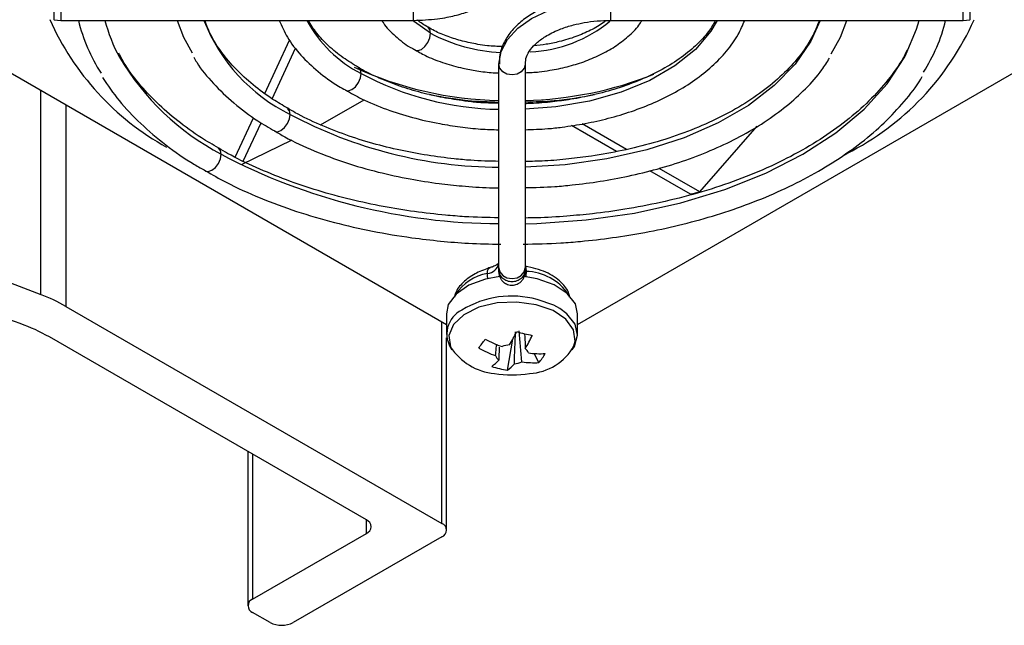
# Model space of a CAD drawing. Header units: millimetres. Extents: x 15231 to 16570, y 10019 to 11489.
# Tile 36 of 206: x 16372 to 16432, y 10019 to 10056. Entities that reach past the tile are written whole.
import ezdxf

# ---------------------------------------------------------------- set-up
doc = ezdxf.new("R2010")
doc.units = ezdxf.units.MM

msp = doc.modelspace()

# ---------------------------------------------------------------- linework, layer by layer
at = {"color": 7, "linetype": 'Continuous', "lineweight": 25}
for p, q in [((16374.312, 10057.108), (16374.312, 10055.847)), ((16395.812, 10055.847), (16395.812, 10057.108)), ((16407.812, 10057.108), (16407.812, 10055.847)), ((16429.312, 10055.847), (16429.312, 10057.108)), ((16373.907, 10055.889), (16374.31, 10055.847)), ((16374.312, 10055.847), (16395.812, 10055.847)), ((16407.812, 10055.847), (16429.312, 10055.847)), ((16429.313, 10055.847), (16429.717, 10055.889)), ((16367.613, 10054.756), (16397.812, 10037.322)), ((16386.752, 10051.394), (16388.262, 10054.646)), ((16405.812, 10037.322), (16436.011, 10054.756)), ((16387.195, 10051.068), (16388.629, 10054.158)), ((16401.012, 10040.771), (16401.012, 10053.183)), ((16402.612, 10053.183), (16402.612, 10040.771)), ((16373.09, 10039.147), (16373.09, 10051.593)), ((16374.632, 10050.703), (16374.632, 10038.418)), ((16390.146, 10049.476), (16392.801, 10051.004)), ((16403.09, 10050.794), (16402.926, 10050.889)), ((16403.811, 10050.846), (16403.676, 10050.924)), ((16384.95, 10047.511), (16386.066, 10049.915)), ((16385.433, 10047.272), (16386.517, 10049.608)), ((16408.184, 10047.854), (16405.446, 10049.434)), ((16408.78, 10047.978), (16406.083, 10049.535)), ((16413.258, 10045.393), (16416.759, 10049.395)), ((16385.338, 10047.068), (16388.412, 10048.577)), ((16421.964, 10047.59), (16422.212, 10047.732)), ((16351.045, 10047.591), (16373.09, 10039.147)), ((16412.692, 10045.251), (16410.214, 10046.681)), ((16413.258, 10045.393), (16410.774, 10046.826)), ((16371.847, 10037.368), (16348.146, 10045.917)), ((16401.012, 10040.619), (16401.012, 10040.771)), ((16401.012, 10040.506), (16401.028, 10040.639)), ((16401.012, 10040.619), (16401.012, 10040.503)), ((16402.612, 10040.771), (16402.612, 10040.619)), ((16402.612, 10040.619), (16402.612, 10040.503)), ((16374.632, 10038.418), (16397.534, 10025.198)), ((16397.534, 10025.198), (16397.534, 10037.482)), ((16397.812, 10037.965), (16397.812, 10036.704)), ((16405.812, 10036.704), (16405.812, 10037.965)), ((16392.938, 10025.402), (16373.619, 10036.554)), ((16397.827, 10024.789), (16397.827, 10036.505)), ((16401.529, 10034.533), (16401.861, 10036.417)), ((16403.449, 10034.992), (16403.172, 10035.549)), ((16385.715, 10029.571), (16385.715, 10020.177)), ((16386.008, 10029.402), (16386.008, 10020.585)), ((16392.938, 10024.585), (16392.938, 10025.402)), ((16386.008, 10020.585), (16392.938, 10024.585)), ((16397.534, 10024.381), (16388.483, 10019.156)), ((16387.069, 10019.156), (16386.008, 10019.769))]:
    msp.add_line(p, q, dxfattribs=at)
at = {"color": 7, "linetype": 'Continuous', "lineweight": 25, "flags": 128}
for points in [[(16401.012, 10053.183), (16401.142, 10053.949), (16401.529, 10054.685), (16402.158, 10055.364), (16403.003, 10055.959), (16404.034, 10056.447), (16405.21, 10056.81), (16406.485, 10057.033), (16407.812, 10057.108)], [(16381.411, 10055.847), (16381.803, 10054.826), (16382.325, 10053.865)], [(16396.855, 10055.06), (16395.876, 10055.768), (16395.828, 10055.813)], [(16396.855, 10055.06), (16396.812, 10055.285), (16396.696, 10055.422)], [(16420.586, 10055.847), (16420.031, 10054.583), (16419.074, 10053.182), (16417.795, 10051.869), (16416.219, 10050.669), (16414.374, 10049.604), (16412.295, 10048.694), (16410.021, 10047.956), (16407.594, 10047.403), (16405.06, 10047.047), (16402.612, 10046.896)], [(16414.31, 10055.847), (16413.927, 10055.192), (16412.984, 10054.078), (16411.736, 10053.069), (16410.217, 10052.192), (16408.469, 10051.472), (16406.539, 10050.927), (16404.481, 10050.573), (16402.612, 10050.428)], [(16421.261, 10053.804), (16421.821, 10054.826), (16422.213, 10055.847)], [(16425.838, 10053.799), (16426.466, 10055.313), (16426.618, 10055.847)], [(16395.898, 10054.036), (16396.073, 10054.005), (16396.289, 10054.08), (16396.506, 10054.255), (16396.689, 10054.502), (16396.812, 10054.785), (16396.855, 10055.06)], [(16402.612, 10043.459), (16403.325, 10043.478), (16406.33, 10043.689), (16409.269, 10044.107), (16412.099, 10044.726), (16414.779, 10045.538), (16417.27, 10046.531), (16419.535, 10047.69), (16421.543, 10048.998), (16423.262, 10050.436), (16424.669, 10051.983), (16425.742, 10053.616), (16425.838, 10053.799)], [(16402.612, 10053.183), (16402.551, 10052.933), (16402.378, 10052.721), (16402.118, 10052.579), (16401.812, 10052.53), (16401.506, 10052.579), (16401.246, 10052.721), (16401.073, 10052.933), (16401.012, 10053.183)], [(16391.661, 10051.587), (16391.834, 10051.558), (16392.05, 10051.633), (16392.267, 10051.807), (16392.45, 10052.055), (16392.573, 10052.338), (16392.616, 10052.613)], [(16392.616, 10052.613), (16392.573, 10052.838), (16392.453, 10052.977)], [(16387.343, 10049.092), (16387.513, 10049.063), (16387.73, 10049.139), (16387.946, 10049.313), (16388.13, 10049.561), (16388.252, 10049.844), (16388.295, 10050.118)], [(16388.295, 10050.118), (16388.252, 10050.344), (16388.137, 10050.481)], [(16383.135, 10046.663), (16383.306, 10046.635), (16383.523, 10046.71), (16383.739, 10046.885), (16383.923, 10047.132), (16384.045, 10047.415), (16384.088, 10047.69)], [(16384.088, 10047.69), (16384.045, 10047.915), (16383.93, 10048.052)], [(16401.012, 10040.771), (16401.073, 10040.521), (16401.246, 10040.309), (16401.506, 10040.168), (16401.812, 10040.118), (16402.118, 10040.168), (16402.378, 10040.309), (16402.551, 10040.521), (16402.612, 10040.771)], [(16401.063, 10040.234), (16400.205, 10040.08), (16399.181, 10039.705), (16398.4, 10039.17), (16397.931, 10038.525), (16397.812, 10037.965)], [(16405.812, 10037.965), (16405.673, 10038.568), (16405.183, 10039.208), (16404.383, 10039.734), (16403.347, 10040.098), (16402.559, 10040.234)], [(16403.285, 10038.523), (16402.113, 10038.685), (16400.911, 10038.63), (16399.797, 10038.364), (16398.881, 10037.911), (16398.251, 10037.318), (16397.97, 10036.641), (16398.065, 10035.947), (16398.067, 10035.942)], [(16404.729, 10038.284), (16404.363, 10038.483), (16403.341, 10038.838)], [(16405.582, 10036.007), (16405.653, 10036.294), (16405.558, 10036.988), (16405.097, 10037.63), (16404.313, 10038.16), (16403.285, 10038.523)], [(16405.474, 10035.775), (16405.612, 10035.983), (16405.811, 10036.662), (16405.655, 10037.344), (16405.157, 10037.97), (16404.729, 10038.284)]]:
    msp.add_lwpolyline(points, dxfattribs=at)
at = {"color": 7, "linetype": 'Continuous', "lineweight": 25}
for centre, radius, start, end in [((16388.862, 10062.668), 16.652, 203.94326, 240.91259), ((16385.695, 10058.368), 10.609, 193.74641, 212.7485), ((16386.42, 10058.257), 9.718, 194.36143, 208.6151), ((16393.015, 10059.728), 10.706, 201.2553, 243.84103), ((16396.157, 10059.532), 7.773, 208.3037, 242.89896), ((16402.568, 10062.08), 8.162, 272.51425, 309.70102), ((16414.682, 10062.666), 16.725, 296.75735, 336.07884), ((16418.175, 10058.264), 10.345, 327.37948, 346.4871), ((16401.57, 10063.928), 10.044, 242.00014, 267.43658), ((16391.567, 10061.736), 15.913, 210.73658, 241.9673), ((16401.395, 10072.752), 21.787, 245.00454, 268.99172), ((16401.331, 10068.879), 18.454, 241.81913, 269.00975), ((16402.094, 10073.609), 22.646, 271.31008, 291.68593), ((16401.185, 10074.282), 27.386, 241.92307, 269.63767), ((16401.192, 10080.144), 36.685, 242.21017, 269.71861), ((16400.232, 10041.214), 0.797, 275.77, 348.1815), ((16400.807, 10037.557), 2.907, 99.80521, 146.92183), ((16402.597, 10037.342), 3.209, 34.14369, 88.70979), ((16369.243, 10029.003), 10.848, 60.21423, 69.23143), ((16401.792, 10033.223), 5.825, 74.57081, 121.39558), ((16399.473, 10036.729), 1.632, 116.03682, 215.76453), ((16368.144, 10026.966), 11.041, 60.27017, 70.40176), ((16392.751, 10041.335), 10.352, 329.46429, 334.49603), ((16405.629, 10049.567), 13.172, 254.43777, 258.6951), ((16332.479, 10084.521), 83.046, 324.13712, 324.6035), ((16403.972, 10043.664), 8.18, 242.34545, 250.24526), ((16393.703, 10041.107), 10.352, 329.46429, 334.49603), ((16401.06, 10037.884), 3.567, 212.97788, 264.82581), ((16403.578, 10043.114), 8.18, 242.34545, 250.24526), ((16401.778, 10034.599), 1.481, 94.25327, 112.67189), ((16402.331, 10035.439), 0.5, 16.56796, 54.81292), ((16402.725, 10037.597), 3.27, 272.82072, 330.91826), ((16399.009, 10036.909), 2.66, 306.11158, 318.57788), ((16401.292, 10035.558), 0.5, 196.56796, 234.81292), ((16401.846, 10036.398), 1.481, 274.25327, 292.67189), ((16403.175, 10041.283), 6.297, 263.08362, 272.49082), ((16403.569, 10041.833), 6.297, 263.08362, 272.49082), ((16400.908, 10037.229), 3.385, 318.63906, 330.10157), ((16402.421, 10040.373), 5.908, 251.81588, 261.31698), ((16399.961, 10036.682), 2.66, 306.11158, 318.57788), ((16401.812, 10040.742), 6.5, 260.49249, 279.50751), ((16392.783, 10024.994), 0.437, 290.78342, 69.21658), ((16397.379, 10024.789), 0.437, 290.78342, 69.21658), ((16386.163, 10020.177), 0.437, 110.78342, 249.21658), ((16387.776, 10020.521), 1.537, 242.60967, 297.39033)]:
    msp.add_arc(centre, radius, start, end, dxfattribs=at)
for points, knots in [([(16395.812, 10055.847), (16396.305, 10055.864), (16396.997, 10055.89), (16397.98, 10056.053), (16398.778, 10056.245), (16399.655, 10056.554), (16400.476, 10056.956), (16401.215, 10057.458), (16401.839, 10058.056), (16402.306, 10058.753), (16402.585, 10059.454), (16402.582, 10059.92), (16402.58, 10060.111)], [0, 0, 0, 0, 0.142001, 0.199338, 0.293348, 0.389044, 0.490096, 0.594096, 0.700598, 0.809518, 0.922034, 1, 1, 1, 1]), ([(16407.812, 10057.447), (16407.319, 10057.429), (16406.626, 10057.404), (16405.644, 10057.24), (16404.845, 10057.048), (16403.969, 10056.739), (16403.147, 10056.337), (16402.408, 10055.835), (16401.785, 10055.237), (16401.318, 10054.54), (16401.039, 10053.839), (16401.042, 10053.373), (16401.043, 10053.183)], [0, 0, 0, 0, 0.142004, 0.199341, 0.293352, 0.38905, 0.490104, 0.594106, 0.700609, 0.809531, 0.922049, 1, 1, 1, 1]), ([(16373.989, 10057.142), (16373.976, 10057.055), (16373.957, 10056.921), (16373.934, 10056.714), (16373.917, 10056.551), (16373.904, 10056.394), (16373.892, 10056.209), (16373.886, 10056.021), (16373.893, 10055.918), (16373.901, 10055.886), (16373.906, 10055.891), (16373.907, 10055.891)], [0, 0, 0, 0, 0.171482, 0.263928, 0.358477, 0.453185, 0.546063, 0.718844, 0.891625, 0.984504, 1, 1, 1, 1]), ([(16429.717, 10055.891), (16429.717, 10055.891), (16429.722, 10055.886), (16429.731, 10055.918), (16429.738, 10056.021), (16429.731, 10056.209), (16429.719, 10056.394), (16429.706, 10056.551), (16429.69, 10056.714), (16429.667, 10056.921), (16429.647, 10057.055), (16429.634, 10057.142)], [0, 0, 0, 0, 0.015496, 0.108375, 0.281156, 0.453937, 0.546815, 0.641523, 0.736072, 0.828518, 1, 1, 1, 1]), ([(16388.146, 10050.493), (16387.84, 10050.67), (16387.068, 10051.115), (16386.009, 10051.914), (16384.959, 10052.87), (16384.1, 10053.89), (16383.454, 10054.887), (16383.201, 10055.549), (16383.088, 10055.847)], [0, 0, 0, 0, 0.1180892, 0.2972251, 0.4778634, 0.6607252, 0.8473838, 1, 1, 1, 1]), ([(16387.628, 10055.847), (16387.78, 10055.501), (16388.107, 10054.761), (16388.916, 10053.713), (16389.97, 10052.719), (16390.901, 10052.014), (16391.525, 10051.681), (16391.668, 10051.605)], [0, 0, 0, 0, 0.210459, 0.451409, 0.691183, 0.928751, 1, 1, 1, 1]), ([(16392.457, 10052.982), (16392.138, 10053.175), (16391.46, 10053.585), (16390.611, 10054.291), (16389.879, 10055.056), (16389.549, 10055.586), (16389.387, 10055.847)], [0, 0, 0, 0, 0.228813, 0.486512, 0.747503, 1, 1, 1, 1]), ([(16393.887, 10055.847), (16393.915, 10055.794), (16394.107, 10055.44), (16394.693, 10054.885), (16395.35, 10054.338), (16395.808, 10054.101), (16395.904, 10054.05)], [0, 0, 0, 0, 0.072401, 0.4875177, 0.8919855, 1, 1, 1, 1]), ([(16396.704, 10055.433), (16396.582, 10055.499), (16396.334, 10055.631), (16396.151, 10055.785), (16396.059, 10055.863)], [0, 0, 0, 0, 0.49581, 1, 1, 1, 1]), ([(16401.246, 10054.246), (16400.933, 10054.258), (16400.416, 10054.276), (16399.597, 10054.403), (16398.781, 10054.575), (16397.895, 10054.855), (16397.187, 10055.143), (16396.829, 10055.358), (16396.704, 10055.433)], [0, 0, 0, 0, 0.181575, 0.299158, 0.491579, 0.68686, 0.891593, 1, 1, 1, 1]), ([(16420.54, 10055.847), (16420.399, 10055.493), (16420.099, 10054.742), (16419.332, 10053.629), (16418.323, 10052.525), (16417.092, 10051.494), (16415.663, 10050.55), (16414.057, 10049.705), (16412.307, 10048.975), (16410.46, 10048.372), (16408.571, 10047.903), (16406.836, 10047.59), (16405.25, 10047.393), (16403.9, 10047.273), (16403.01, 10047.256), (16402.612, 10047.248)], [0, 0, 0, 0, 0.079169, 0.167879, 0.255297, 0.342004, 0.428256, 0.514043, 0.599131, 0.682821, 0.763296, 0.840284, 0.895688, 0.953371, 1, 1, 1, 1]), ([(16402.612, 10049.187), (16403.074, 10049.2), (16403.831, 10049.22), (16405.053, 10049.36), (16406.293, 10049.552), (16407.713, 10049.871), (16409.124, 10050.293), (16410.5, 10050.826), (16411.795, 10051.465), (16412.98, 10052.205), (16414.029, 10053.04), (16414.914, 10053.967), (16415.594, 10054.904), (16415.869, 10055.556), (16415.991, 10055.847)], [0, 0, 0, 0, 0.074822, 0.122519, 0.201218, 0.282087, 0.367992, 0.45669, 0.547365, 0.639455, 0.732709, 0.827062, 0.922751, 1, 1, 1, 1]), ([(16414.217, 10055.847), (16414.086, 10055.62), (16413.781, 10055.092), (16413.029, 10054.297), (16412.027, 10053.487), (16410.836, 10052.761), (16409.498, 10052.136), (16408.072, 10051.632), (16406.65, 10051.259), (16405.339, 10051.013), (16404.071, 10050.854), (16403.184, 10050.78), (16402.673, 10050.77), (16402.612, 10050.769)], [0, 0, 0, 0, 0.085471, 0.199577, 0.312269, 0.423942, 0.534311, 0.641978, 0.74253, 0.83087, 0.903082, 0.988432, 1, 1, 1, 1]), ([(16402.612, 10052.659), (16402.9, 10052.67), (16403.412, 10052.689), (16404.268, 10052.821), (16405.187, 10053.011), (16406.212, 10053.323), (16407.193, 10053.731), (16408.107, 10054.24), (16408.902, 10054.85), (16409.456, 10055.389), (16409.672, 10055.748), (16409.731, 10055.847)], [0, 0, 0, 0, 0.093585, 0.166635, 0.286671, 0.409272, 0.538936, 0.672371, 0.808752, 0.947647, 1, 1, 1, 1]), ([(16402.635, 10053.205), (16402.641, 10053.341), (16402.652, 10053.617), (16402.908, 10054.065), (16403.328, 10054.516), (16403.945, 10054.952), (16404.701, 10055.313), (16405.495, 10055.565), (16406.242, 10055.725), (16407, 10055.827), (16407.541, 10055.84), (16407.812, 10055.847)], [0, 0, 0, 0, 0.123848, 0.249713, 0.368734, 0.484238, 0.620486, 0.725635, 0.808781, 0.904112, 1, 1, 1, 1]), ([(16407.531, 10055.835), (16407.485, 10055.795), (16407.235, 10055.578), (16406.619, 10055.238), (16405.716, 10054.842), (16404.793, 10054.566), (16403.929, 10054.38), (16403.398, 10054.317), (16403.144, 10054.286)], [0, 0, 0, 0, 0.050319, 0.272292, 0.485052, 0.697723, 0.855027, 1, 1, 1, 1]), ([(16383.94, 10048.065), (16383.582, 10048.272), (16382.677, 10048.793), (16381.41, 10049.721), (16380.126, 10050.83), (16379.044, 10052.011), (16378.279, 10053.022), (16377.961, 10053.647), (16377.858, 10053.847)], [0, 0, 0, 0, 0.1261926, 0.3186858, 0.5124711, 0.7079911, 0.9062142, 1, 1, 1, 1]), ([(16382.421, 10053.605), (16382.479, 10053.5), (16382.785, 10052.94), (16383.589, 10051.995), (16384.829, 10050.8), (16386.092, 10049.833), (16387.002, 10049.312), (16387.351, 10049.112)], [0, 0, 0, 0, 0.060313, 0.320612, 0.580288, 0.838836, 1, 1, 1, 1]), ([(16395.904, 10054.05), (16396.145, 10053.913), (16396.696, 10053.599), (16397.682, 10053.231), (16398.707, 10052.946), (16399.705, 10052.762), (16400.446, 10052.662), (16400.898, 10052.648), (16401.012, 10052.645)], [0, 0, 0, 0, 0.17172, 0.393253, 0.603831, 0.762259, 0.940411, 1, 1, 1, 1]), ([(16425.883, 10054.032), (16425.868, 10053.996), (16425.654, 10053.494), (16425.003, 10052.558), (16423.921, 10051.247), (16422.584, 10050.01), (16421.04, 10048.854), (16419.298, 10047.794), (16417.381, 10046.842), (16415.317, 10046.008), (16413.143, 10045.305), (16410.927, 10044.744), (16408.783, 10044.335), (16406.867, 10044.07), (16405.08, 10043.902), (16403.705, 10043.817), (16402.853, 10043.807), (16402.612, 10043.804)], [0, 0, 0, 0, 0.006404, 0.089422, 0.171496, 0.252997, 0.334151, 0.415032, 0.495609, 0.575718, 0.654956, 0.732392, 0.805443, 0.869096, 0.919146, 0.977124, 1, 1, 1, 1]), ([(16402.612, 10045.654), (16403.218, 10045.668), (16404.177, 10045.689), (16405.7, 10045.833), (16407.199, 10046.027), (16408.937, 10046.349), (16410.692, 10046.779), (16412.44, 10047.327), (16414.132, 10047.988), (16415.734, 10048.759), (16417.216, 10049.635), (16418.558, 10050.609), (16419.73, 10051.677), (16420.612, 10052.658), (16421.012, 10053.305), (16421.159, 10053.544)], [0, 0, 0, 0, 0.075327, 0.119065, 0.191379, 0.265894, 0.345246, 0.427388, 0.511523, 0.597051, 0.683605, 0.77099, 0.859142, 0.948139, 1, 1, 1, 1]), ([(16401.012, 10050.788), (16400.589, 10050.799), (16399.889, 10050.818), (16398.751, 10050.95), (16397.587, 10051.133), (16396.262, 10051.434), (16394.953, 10051.828), (16393.709, 10052.327), (16392.868, 10052.718), (16392.492, 10052.959), (16392.457, 10052.982)], [0, 0, 0, 0, 0.131276, 0.217827, 0.360439, 0.506678, 0.661559, 0.820868, 0.983011, 1, 1, 1, 1]), ([(16402.495, 10042.212), (16403.262, 10042.227), (16404.43, 10042.249), (16406.243, 10042.398), (16407.958, 10042.594), (16409.96, 10042.919), (16411.999, 10043.353), (16414.054, 10043.909), (16416.071, 10044.585), (16418.015, 10045.377), (16419.856, 10046.281), (16421.569, 10047.291), (16423.131, 10048.401), (16424.533, 10049.602), (16425.729, 10050.897), (16426.486, 10051.843), (16426.774, 10052.369), (16426.801, 10052.418)], [0, 0, 0, 0, 0.072734, 0.110698, 0.173537, 0.238386, 0.307544, 0.379248, 0.452798, 0.527651, 0.603449, 0.679962, 0.757065, 0.834714, 0.912949, 0.991917, 1, 1, 1, 1]), ([(16376.852, 10052.364), (16377.176, 10051.889), (16377.841, 10050.917), (16379.149, 10049.545), (16380.694, 10048.247), (16382.035, 10047.29), (16382.915, 10046.808), (16383.144, 10046.683)], [0, 0, 0, 0, 0.2219031, 0.4547907, 0.6871869, 0.9188616, 1, 1, 1, 1]), ([(16391.668, 10051.605), (16391.987, 10051.422), (16392.755, 10050.981), (16394.129, 10050.422), (16395.727, 10049.913), (16397.244, 10049.567), (16398.642, 10049.349), (16399.847, 10049.212), (16400.641, 10049.192), (16401.012, 10049.183)], [0, 0, 0, 0, 0.126806, 0.305363, 0.477072, 0.64786, 0.771749, 0.893174, 1, 1, 1, 1]), ([(16396.794, 10051.329), (16397.561, 10051.188), (16398.937, 10050.935), (16400.376, 10050.89), (16401.012, 10050.871)], [0, 0, 0, 0, 0.557677, 1, 1, 1, 1]), ([(16402.612, 10050.874), (16403.203, 10050.89), (16404.644, 10050.929), (16406.024, 10051.18), (16406.837, 10051.328)], [0, 0, 0, 0, 0.4106, 1, 1, 1, 1]), ([(16401.012, 10047.255), (16400.439, 10047.267), (16399.527, 10047.288), (16398.075, 10047.426), (16396.637, 10047.614), (16394.975, 10047.925), (16393.304, 10048.338), (16391.648, 10048.859), (16390.068, 10049.49), (16388.89, 10050.039), (16388.297, 10050.402), (16388.146, 10050.493)], [0, 0, 0, 0, 0.118979, 0.189282, 0.305438, 0.425008, 0.552153, 0.683517, 0.817757, 0.953866, 1, 1, 1, 1]), ([(16387.351, 10049.112), (16387.553, 10048.989), (16388.289, 10048.54), (16389.733, 10047.886), (16391.636, 10047.165), (16393.603, 10046.597), (16395.516, 10046.181), (16397.236, 10045.911), (16398.851, 10045.74), (16400.072, 10045.654), (16400.82, 10045.643), (16401.012, 10045.64)], [0, 0, 0, 0, 0.056821, 0.20793, 0.356994, 0.502263, 0.638762, 0.758253, 0.852641, 0.962118, 1, 1, 1, 1]), ([(16401.012, 10043.816), (16400.313, 10043.83), (16399.226, 10043.851), (16397.513, 10043.994), (16395.851, 10044.184), (16393.916, 10044.5), (16391.948, 10044.922), (16389.974, 10045.46), (16388.041, 10046.11), (16386.2, 10046.873), (16384.823, 10047.529), (16384.12, 10047.956), (16383.94, 10048.065)], [0, 0, 0, 0, 0.109591, 0.170532, 0.271365, 0.37536, 0.486168, 0.600924, 0.718464, 0.83789, 0.958608, 1, 1, 1, 1]), ([(16383.144, 10046.683), (16383.553, 10046.446), (16384.591, 10045.844), (16386.449, 10045.015), (16388.655, 10044.192), (16390.948, 10043.518), (16393.299, 10042.982), (16395.474, 10042.619), (16397.432, 10042.392), (16399.24, 10042.243), (16400.468, 10042.221), (16401.127, 10042.21)], [0, 0, 0, 0, 0.08606, 0.218028, 0.348799, 0.477508, 0.602053, 0.726621, 0.816008, 0.901187, 1, 1, 1, 1]), ([(16401.007, 10041.069), (16401.007, 10041.068), (16401.008, 10041.064), (16400.878, 10040.943), (16400.668, 10040.842), (16400.482, 10040.776), (16400.366, 10040.755), (16400.331, 10040.748)], [0, 0, 0, 0, 0.235341, 0.513235, 0.738838, 0.92181, 1, 1, 1, 1]), ([(16400.393, 10040.743), (16400.104, 10040.638), (16399.5, 10040.418), (16398.805, 10039.884), (16398.385, 10039.385), (16398.33, 10039.069), (16398.316, 10038.99)], [0, 0, 0, 0, 0.2798827, 0.582879, 0.8959475, 1, 1, 1, 1]), ([(16400.312, 10040.421), (16400.316, 10040.499), (16400.323, 10040.646), (16400.373, 10040.706), (16400.397, 10040.734)], [0, 0, 0, 0, 0.526984, 1, 1, 1, 1]), ([(16400.354, 10040.072), (16400.348, 10040.099), (16400.316, 10040.223), (16400.314, 10040.334), (16400.312, 10040.421)], [0, 0, 0, 0, 0.218599, 1, 1, 1, 1]), ([(16400.397, 10040.734), (16400.401, 10040.742), (16400.421, 10040.781), (16400.456, 10040.776), (16400.483, 10040.771)], [0, 0, 0, 0, 0.201221, 1, 1, 1, 1]), ([(16402.612, 10040.619), (16402.612, 10040.536), (16402.595, 10040.447), (16402.517, 10040.274), (16402.456, 10040.192), (16402.299, 10040.055), (16402.205, 10040.001), (16402.008, 10039.933), (16401.906, 10039.918), (16401.718, 10039.918), (16401.616, 10039.933), (16401.419, 10040.001), (16401.324, 10040.055), (16401.168, 10040.192), (16401.107, 10040.274), (16401.029, 10040.447), (16401.012, 10040.536), (16401.012, 10040.619)], [0, 0, 0, 0, 0.125, 0.125, 0.25, 0.25, 0.375, 0.375, 0.5, 0.5, 0.625, 0.625, 0.75, 0.75, 0.875, 0.875, 1, 1, 1, 1]), ([(16401.012, 10040.506), (16401.016, 10040.442), (16401.025, 10040.314), (16401.094, 10040.139), (16401.19, 10039.994), (16401.33, 10039.857), (16401.501, 10039.76), (16401.707, 10039.707), (16401.937, 10039.704), (16402.165, 10039.776), (16402.358, 10039.912), (16402.495, 10040.073), (16402.593, 10040.278), (16402.605, 10040.43), (16402.612, 10040.506)], [0, 0, 0, 0, 0.0771257, 0.1522087, 0.2223711, 0.2854247, 0.3855347, 0.454807, 0.5376673, 0.6581223, 0.734282, 0.8190017, 0.9090165, 1, 1, 1, 1]), ([(16402.619, 10040.863), (16402.631, 10040.841), (16402.656, 10040.794), (16402.668, 10040.665), (16402.669, 10040.572), (16402.669, 10040.55)], [0, 0, 0, 0, 0.395954, 0.857246, 1, 1, 1, 1]), ([(16405.324, 10038.98), (16405.313, 10039.047), (16405.259, 10039.388), (16404.809, 10039.937), (16403.92, 10040.57), (16403.061, 10040.767), (16402.62, 10040.868)], [0, 0, 0, 0, 0.067617, 0.343506, 0.662703, 1, 1, 1, 1]), ([(16402.669, 10040.55), (16402.668, 10040.474), (16402.666, 10040.365), (16402.65, 10040.24), (16402.646, 10040.204)], [0, 0, 0, 0, 0.70687, 1, 1, 1, 1]), ([(16402.583, 10036.734), (16402.592, 10036.505), (16402.605, 10036.21), (16402.617, 10035.914), (16402.619, 10035.848)], [0, 0, 0, 0, 0.7767004, 1, 1, 1, 1]), ([(16400.813, 10035.415), (16400.819, 10035.484), (16400.841, 10035.715), (16400.864, 10035.946), (16400.88, 10036.108)], [0, 0, 0, 0, 0.295301, 1, 1, 1, 1]), ([(16401.033, 10035.935), (16401.026, 10035.747), (16401.016, 10035.485), (16401.007, 10035.223), (16401.004, 10035.149)], [0, 0, 0, 0, 0.71921, 1, 1, 1, 1])]:
    msp.add_open_spline(points, degree=3, knots=knots, dxfattribs=at)
for points in [[(16413.258, 10045.393), (16413.07, 10045.344), (16412.882, 10045.297), (16412.692, 10045.251)], [(16401.956, 10034.922), (16401.979, 10035.57), (16402.003, 10036.219), (16402.029, 10036.87)], [(16402.417, 10035.032), (16402.36, 10035.661), (16402.302, 10036.291), (16402.241, 10036.921)]]:
    msp.add_open_spline(points, degree=3, dxfattribs=at)

doc.saveas('drawing.dxf')
